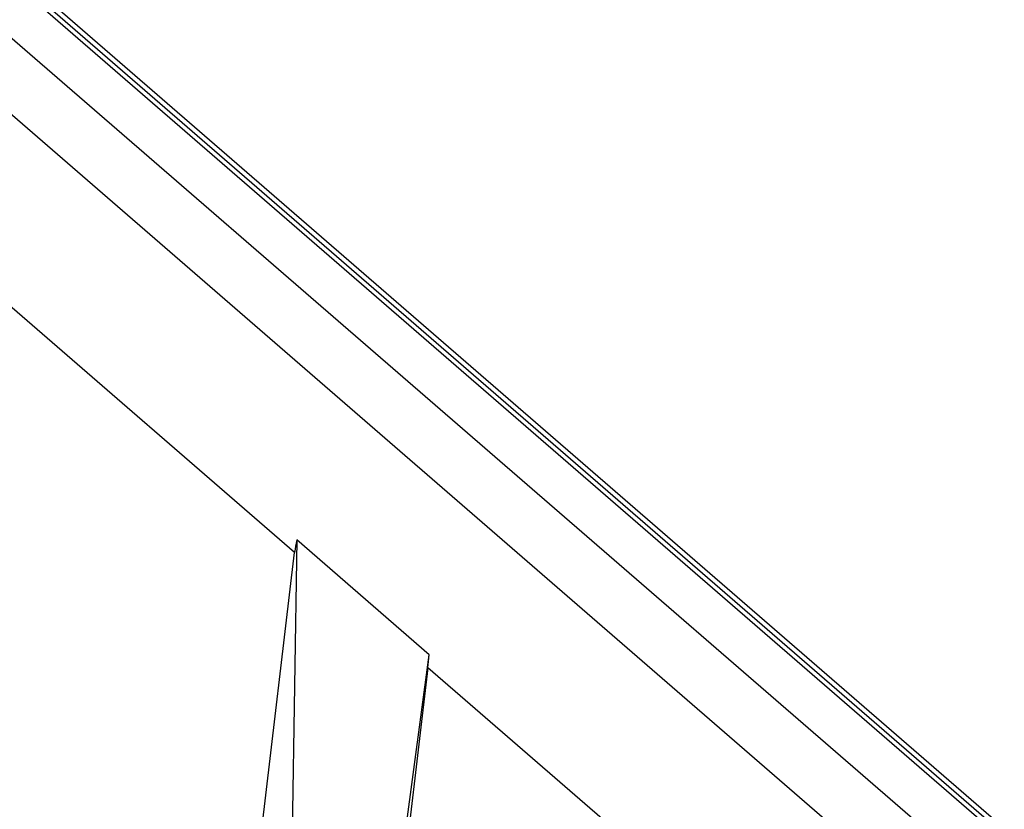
# Model space of a CAD drawing. Header units: inches. Extents: x 0 to 117, y 0 to 83.
# Tile 41 of 70: x 99.765 to 100.471, y 24.2 to 24.766. Entities that reach past the tile are written whole.
import ezdxf

# ---------------------------------------------------------------- set-up
doc = ezdxf.new("R2010")
doc.units = ezdxf.units.IN
doc.header["$LTSCALE"] = 6.431102
doc.header["$MEASUREMENT"] = 0
doc.layers.get('0').update_dxf_attribs({"linetype": 'CONTINUOUS'})

msp = doc.modelspace()

# ---------------------------------------------------------------- linework, layer by layer
at = {"color": 7, "linetype": 'CONTINUOUS'}
for p, q in [((103.59747, 21.4286), (97.40648, 26.79016)), ((97.35928, 26.77653), (103.55028, 21.41497)), ((103.51332, 21.5427), (99.31483, 25.1787)), ((99.32044, 25.17846), (103.51893, 21.54246)), ((99.32604, 25.17823), (103.52454, 21.54222)), ((99.96201, 24.38447), (99.75232, 24.56607)), ((99.9636, 24.39337), (99.95565, 23.90644)), ((100.05848, 24.31119), (99.9636, 24.39337)), ((99.77658, 22.82077), (99.96201, 24.38447)), ((99.95672, 23.54839), (100.05848, 24.31119)), ((100.05744, 24.30183), (99.87202, 22.73812)), ((100.3065, 24.08614), (100.05744, 24.30183))]:
    msp.add_line(p, q, dxfattribs=at)
msp.add_arc((100.03993, 24.37516), 0.07848, 166.58253, 173.18245, dxfattribs=at)
msp.add_ellipse((100.05693, 24.37211), major_axis=(0.00553, 0.09925), ratio=0.062713, start_param=-2.354135, end_param=-2.228091, dxfattribs=at)

doc.saveas('drawing.dxf')
